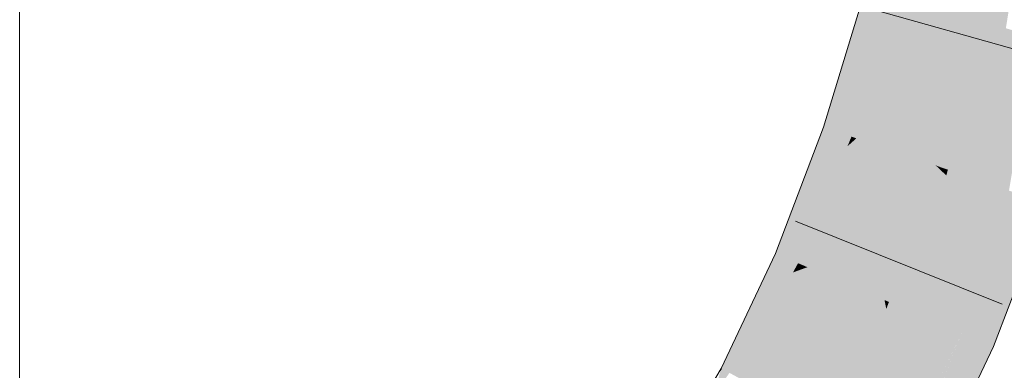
# Model space of a CAD drawing. Extents: x -620 to 300, y 62 to 1162.
# Tile 246 of 256: x 225.011 to 226.049, y 854.501 to 854.87. Entities that reach past the tile are written whole.
import ezdxf

# ---------------------------------------------------------------- set-up
doc = ezdxf.new("R2010")
doc.units = 0
doc.layers.get('0').update_dxf_attribs({"lineweight": 13})
doc.layers.add('E_Detail_Linie_Text_Bem', color=7, linetype='Continuous', lineweight=13)
doc.layers.add('E_Leerrohr 25-A06G94ES8I', color=7, linetype='Continuous', lineweight=9, true_color=0xff8000)
doc.layers.add('E_Leerrohr 25-Shading', color=7, linetype='Continuous', lineweight=9, true_color=0xff8000)

# ---------------------------------------------------------------- blocks, each defined once
blk = doc.blocks.new('Shading-A06G94358I', base_point=(225.3436, 853.8696))
at = {"layer": 'E_Leerrohr 25-Shading', "color": 31, "true_color": 0xfabd7f}
for points in [[(225.9382, 854.8921), (226.0235, 854.8688), (225.9763, 855.0482), (226.0628, 855.03)], [(226.0628, 855.03), (226.0235, 854.8688), (226.0279, 854.8676)], [(226.038, 854.8648), (226.0687, 855.0287), (226.0279, 854.8676), (226.0628, 855.03)], [(226.0511, 854.8613), (226.0785, 855.0267), (226.038, 854.8648), (226.0687, 855.0287)], [(225.8934, 854.7454), (225.9771, 854.7169), (225.9382, 854.8921), (226.0235, 854.8688)], [(226.0235, 854.8688), (225.9771, 854.7169), (225.9814, 854.7153)], [(225.99, 854.7124), (226.0279, 854.8676), (225.9814, 854.7153), (226.0235, 854.8688)], [(226.0039, 854.7077), (226.038, 854.8648), (225.99, 854.7124), (226.0279, 854.8676)], [(226.02, 854.7021), (226.0511, 854.8613), (226.0039, 854.7077), (226.038, 854.8648)], [(226.0372, 854.6963), (226.0658, 854.8572), (226.02, 854.7021), (226.0511, 854.8613)], [(226.0811, 854.853), (226.0658, 854.8572), (226.0545, 854.6904), (226.0372, 854.6963)], [(225.8418, 854.6097), (225.9231, 854.5751), (225.8934, 854.7454), (225.9771, 854.7169)], [(225.9771, 854.7169), (225.9231, 854.5751), (225.9278, 854.5731)], [(225.9361, 854.5695), (225.9808, 854.7134), (225.9278, 854.5731), (225.9771, 854.7169)], [(225.9484, 854.5643), (225.9883, 854.7063), (225.9361, 854.5695), (225.9808, 854.7134)], [(225.9814, 854.7153), (225.9771, 854.7169), (225.9808, 854.7134)], [(225.9883, 854.7063), (225.99, 854.7124), (225.9808, 854.7134), (225.9814, 854.7153)], [(225.9658, 854.5569), (226.0006, 854.6948), (225.9484, 854.5643), (225.9883, 854.7063)], [(226.0006, 854.6948), (226.0039, 854.7077), (225.9883, 854.7063), (225.99, 854.7124)], [(226.0152, 854.6812), (226.02, 854.7021), (226.0006, 854.6948), (226.0039, 854.7077)], [(225.9847, 854.5488), (226.0152, 854.6812), (225.9658, 854.5569), (226.0006, 854.6948)], [(226.0309, 854.6664), (226.0372, 854.6963), (226.0152, 854.6812), (226.02, 854.7021)], [(226.0545, 854.6904), (226.0372, 854.6963), (226.0468, 854.6516), (226.0309, 854.6664)], [(226.0468, 854.6516), (226.0607, 854.6882), (226.0545, 854.6904)], [(226.0041, 854.5405), (226.0309, 854.6664), (225.9847, 854.5488), (226.0152, 854.6812)], [(226.0468, 854.6516), (226.0309, 854.6664), (226.0044, 854.5404), (226.0041, 854.5405)], [(225.783, 854.4859), (225.861, 854.4443), (225.8418, 854.6097), (225.9231, 854.5751)], [(225.925, 854.5657), (225.9231, 854.5751), (225.875, 854.4369), (225.861, 854.4443)], [(225.9278, 854.5731), (225.9231, 854.5751), (225.925, 854.5657)], [(225.9286, 854.5485), (225.9361, 854.5695), (225.925, 854.5657), (225.9278, 854.5731)], [(225.9343, 854.5206), (225.9484, 854.5643), (225.9286, 854.5485), (225.9361, 854.5695)], [(225.8867, 854.4307), (225.9286, 854.5485), (225.875, 854.4369), (225.925, 854.5657)], [(225.9428, 854.4791), (225.9658, 854.5569), (225.9343, 854.5206), (225.9484, 854.5643)], [(225.9024, 854.4223), (225.9343, 854.5206), (225.8867, 854.4307), (225.9286, 854.5485)], [(225.9847, 854.5488), (225.9658, 854.5569), (225.9526, 854.4313), (225.9428, 854.4791)], [(225.9526, 854.4313), (226.0044, 854.5404), (225.9847, 854.5488)], [(225.9228, 854.4114), (225.9428, 854.4791), (225.9024, 854.4223), (225.9343, 854.5206)]]:
    blk.add_solid(points, dxfattribs=at)
at = {"layer": 'E_Leerrohr 25-Shading', "color": 43, "true_color": 0xd7ab7f}
for points in [[(225.9029, 854.9018), (225.8588, 854.7573), (225.9153, 854.8984), (225.8632, 854.7557)], [(225.9153, 854.8984), (225.8632, 854.7557), (225.9214, 854.8967), (225.8698, 854.7535)], [(225.9214, 854.8967), (225.8698, 854.7535), (225.9272, 854.8951), (225.8765, 854.7512)], [(225.9272, 854.8951), (225.8765, 854.7512), (225.9324, 854.8937), (225.8828, 854.749)], [(225.9324, 854.8937), (225.8828, 854.749), (225.9364, 854.8926), (225.8883, 854.7472)], [(225.9364, 854.8926), (225.8883, 854.7472), (225.9382, 854.8921), (225.8917, 854.746)], [(225.8917, 854.746), (225.8934, 854.7454), (225.9382, 854.8921)], [(225.8588, 854.7573), (225.8345, 854.6933), (225.8632, 854.7557)], [(225.8632, 854.7557), (225.8345, 854.6933), (225.8698, 854.7535), (225.848, 854.7052)], [(225.8904, 854.7427), (225.8367, 854.6119), (225.8934, 854.7454), (225.8399, 854.6105)], [(225.8399, 854.6105), (225.8418, 854.6097), (225.8934, 854.7454)], [(225.8698, 854.7535), (225.848, 854.7052), (225.8765, 854.7512), (225.8613, 854.717)], [(225.8765, 854.7512), (225.8613, 854.717), (225.8828, 854.749), (225.8736, 854.7279)], [(225.8828, 854.749), (225.8736, 854.7279), (225.8883, 854.7472), (225.8841, 854.7371)], [(225.8883, 854.7472), (225.8841, 854.7371), (225.8917, 854.746), (225.8904, 854.7427)], [(225.8904, 854.7427), (225.8934, 854.7454), (225.8917, 854.746)], [(225.8736, 854.7279), (225.8252, 854.6168), (225.8841, 854.7371), (225.8319, 854.6139)], [(225.8841, 854.7371), (225.8319, 854.6139), (225.8904, 854.7427), (225.8367, 854.6119)], [(225.818, 854.6198), (225.8252, 854.6168), (225.8613, 854.717), (225.8736, 854.7279)], [(225.8613, 854.717), (225.848, 854.7052), (225.818, 854.6198), (225.8106, 854.623)], [(225.848, 854.7052), (225.8345, 854.6933), (225.8106, 854.623), (225.8081, 854.624)], [(226.029, 854.5623), (226.079, 854.682), (226.0468, 854.6516), (226.0607, 854.6882)], [(226.08, 854.6816), (226.079, 854.682), (226.0323, 854.5285), (226.0175, 854.5348)], [(226.0911, 854.6779), (226.0819, 854.681), (226.0323, 854.5285), (226.0714, 854.6541)], [(226.0911, 854.6779), (226.0323, 854.5285), (226.0361, 854.5269)], [(226.0361, 854.5269), (226.0381, 854.5261), (226.0911, 854.6779), (226.0954, 854.6764)], [(226.0468, 854.6516), (226.0044, 854.5404), (226.0098, 854.5381)], [(226.0175, 854.5348), (226.0468, 854.6516), (226.0098, 854.5381)], [(226.0468, 854.6516), (226.0175, 854.5348), (226.0468, 854.6516), (226.029, 854.5623)], [(225.8081, 854.624), (225.7928, 854.5919), (225.8106, 854.623)], [(225.8106, 854.623), (225.7928, 854.5919), (225.818, 854.6198), (225.8046, 854.5961)], [(225.818, 854.6198), (225.8046, 854.5961), (225.8252, 854.6168), (225.8161, 854.6003)], [(225.839, 854.6087), (225.7775, 854.4888), (225.8418, 854.6097), (225.781, 854.4869)], [(225.781, 854.4869), (225.783, 854.4859), (225.8418, 854.6097)], [(225.8252, 854.6168), (225.8161, 854.6003), (225.8319, 854.6139), (225.8266, 854.6042)], [(225.8319, 854.6139), (225.8266, 854.6042), (225.8367, 854.6119), (225.8341, 854.6069)], [(225.8367, 854.6119), (225.8341, 854.6069), (225.8399, 854.6105), (225.839, 854.6087)], [(225.839, 854.6087), (225.8418, 854.6097), (225.8399, 854.6105)], [(225.8161, 854.6003), (225.8046, 854.5961), (225.7596, 854.4984), (225.7517, 854.5026)], [(225.7596, 854.4984), (225.7671, 854.4943), (225.8161, 854.6003), (225.8266, 854.6042)], [(225.8266, 854.6042), (225.7671, 854.4943), (225.8341, 854.6069), (225.7731, 854.4911)], [(225.8341, 854.6069), (225.7731, 854.4911), (225.839, 854.6087), (225.7775, 854.4888)], [(225.8046, 854.5961), (225.7928, 854.5919), (225.7517, 854.5026), (225.7507, 854.5031)], [(225.9459, 854.4069), (225.952, 854.4123), (225.9526, 854.4314), (226.0036, 854.5386)], [(226.0044, 854.5404), (226.0036, 854.5386), (225.9615, 854.43), (225.952, 854.4123)], [(226.0033, 854.5375), (225.9615, 854.43), (225.9927, 854.4959), (225.9799, 854.4644)], [(226.0038, 854.5235), (226.0044, 854.5404), (225.9927, 854.4959), (226.0033, 854.5375)], [(226.0098, 854.5381), (226.0044, 854.5404), (226.0038, 854.5235)], [(226.0038, 854.5235), (226.0175, 854.5348), (226.0098, 854.5381)], [(226.0025, 854.4518), (226.0323, 854.5285), (226.0032, 854.5062), (226.0175, 854.5348)], [(226.0361, 854.5269), (226.0323, 854.5285), (226.0031, 854.4526), (226.0025, 854.4518)], [(226.0361, 854.5269), (226.0031, 854.4526), (226.0381, 854.5261), (226.0034, 854.4531)], [(226.0033, 854.5079), (226.0032, 854.5062), (226.0145, 854.5287)], [(226.0038, 854.5235), (226.0033, 854.5079), (226.0175, 854.5348), (226.0145, 854.5287)], [(226.0038, 854.5235), (225.98, 854.4645), (226.0033, 854.5079)], [(226.0013, 854.45), (226.0032, 854.5062), (225.9601, 854.3916), (225.9489, 854.3975)], [(225.98, 854.4645), (225.9701, 854.4399), (226.0033, 854.5079), (226.0032, 854.5062)], [(226.0025, 854.4518), (226.0032, 854.5062), (226.0013, 854.45)], [(225.7596, 854.4984), (225.7517, 854.5026), (225.7435, 854.4757), (225.7498, 854.4999)], [(225.7498, 854.4999), (225.7507, 854.5031), (225.7438, 854.4915)], [(225.7517, 854.5026), (225.7507, 854.5031), (225.7498, 854.4999)]]:
    blk.add_solid(points, dxfattribs=at)
blk = doc.blocks.new('Referenz-A06G94EW8I')
at = {"layer": 'E_Detail_Linie_Text_Bem', "linetype": 'Continuous', "ltscale": 0.13}
blk.add_line((225.0108, 853.626), (225.0108, 881.626), dxfattribs=at)
at = {"layer": 'E_Leerrohr 25-A06G94ES8I', "linetype": 'Continuous', "ltscale": 0.13}
for p, q in [((225.8588, 854.7572), (225.9029, 854.9018)), ((226.1312, 854.8193), (225.905, 854.883)), ((225.8081, 854.624), (225.8588, 854.7572)), ((226.0381, 854.5261), (226.0954, 854.6764)), ((226.0471, 854.5706), (225.8291, 854.6583)), ((225.7507, 854.5031), (225.8081, 854.624)), ((225.9713, 854.3856), (226.0381, 854.5261)), ((225.6865, 854.3952), (225.7507, 854.5031))]:
    blk.add_line(p, q, dxfattribs=at)

msp = doc.modelspace()

# ---------------------------------------------------------------- block references
at = {"color": 8, "lineweight": 25, "ltscale": 0.25, "true_color": 0x808080}
msp.add_blockref('Referenz-A06G94EW8I', (0, 0), dxfattribs=at)
msp.add_blockref('Shading-A06G94358I', (225.3436, 853.8696))

doc.saveas('drawing.dxf')
